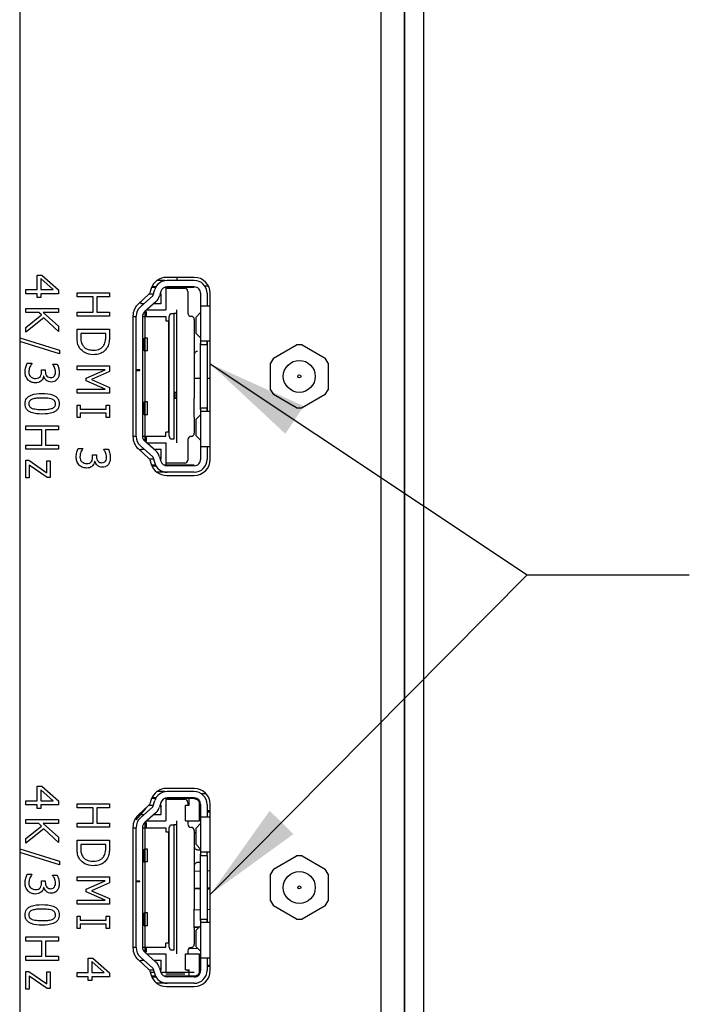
# Model space of a CAD drawing. Header units: millimetres. Extents: x 0 to 844, y -2 to 552.
# Tile 7 of 119: x 72 to 98, y 181 to 219. Entities that reach past the tile are written whole.
import ezdxf

# ---------------------------------------------------------------- set-up
doc = ezdxf.new("R2010")
doc.units = ezdxf.units.MM
doc.styles.get("Standard").update_dxf_attribs({"font": 'GOTHIC.TTF'})
doc.dimstyles.new('SLDDIMSTYLE3', dxfattribs={"dimtxt": 0.18, "dimasz": 3.9624, "dimexe": 0, "dimexo": 0.0625, "dimgap": 0, "dimtad": 0, "dimtih": 1, "dimtoh": 1, "dimdec": 0, "dimrnd": 1e-09, "dimzin": 0, "dimdsep": 46, "dimtxsty": 'STANDARD', "dimsah": 1, "dimcen": 0.09, "dimadec": 0, "dimazin": 0, "dimtfac": 3.9624, "dimtdec": 0, "dimtofl": 0, "dimtmove": 0, "dimatfit": 3, "dimfxl": 1, "dimfrac": 2, "dimtolj": 1, "dimtzin": 0, "dimarcsym": 0})

msp = doc.modelspace()

# ---------------------------------------------------------------- linework, layer by layer
at = {"color": 7, "linetype": 'Continuous', "lineweight": 25}
for p, q in [((71.887, 410.396), (71.887, 121.022)), ((86.947, 162.074), (86.947, 263.324)), ((86.96, 162.074), (86.96, 263.324)), ((87.707, 162.074), (87.707, 263.324)), ((72.565, 209.152), (72.752, 209.152)), ((72.565, 208.589), (72.565, 209.152)), ((73.199, 208.589), (72.71, 209.019)), ((72.71, 209.019), (72.71, 208.589)), ((72.752, 209.152), (73.401, 208.583)), ((77.566, 208.944), (77.256, 208.944)), ((78.72, 209.068), (77.63, 209.068)), ((78.719, 208.944), (77.654, 208.944)), ((78.031, 209.068), (78.031, 208.944)), ((72.131, 208.429), (72.131, 208.589)), ((72.131, 208.589), (72.565, 208.589)), ((72.71, 208.589), (73.199, 208.589)), ((73.401, 208.583), (73.401, 208.429)), ((74.131, 208.304), (74.131, 208.465)), ((74.131, 208.465), (75.401, 208.465)), ((75.401, 208.465), (75.401, 208.304)), ((77.034, 208.631), (76.98, 208.461)), ((77.218, 208.669), (77.047, 208.669)), ((77.221, 208.694), (77.057, 208.694)), ((77.101, 208.347), (77.176, 208.591)), ((77.181, 208.669), (77.181, 208.694)), ((77.415, 208.517), (77.36, 208.341)), ((78.719, 208.669), (77.548, 208.669)), ((77.606, 208.689), (77.606, 207.794)), ((77.606, 208.644), (78.344, 208.644)), ((78.719, 208.694), (77.654, 208.694)), ((78.031, 208.694), (78.031, 208.644)), ((78.469, 208.519), (78.469, 207.669)), ((79.124, 208.737), (79.271, 208.737)), ((72.565, 208.429), (72.131, 208.429)), ((72.565, 208.284), (72.565, 208.429)), ((72.71, 208.284), (72.565, 208.284)), ((73.401, 208.429), (72.71, 208.429)), ((72.71, 208.429), (72.71, 208.284)), ((74.758, 208.304), (74.131, 208.304)), ((74.758, 207.709), (74.758, 208.304)), ((74.903, 208.304), (74.903, 207.709)), ((75.401, 208.304), (74.903, 208.304)), ((76.945, 208.407), (76.523, 208.019)), ((77.101, 208.347), (76.614, 207.919)), ((76.631, 208.044), (76.631, 208.119)), ((77.213, 208.113), (76.779, 207.731)), ((76.957, 208.419), (77.123, 208.419)), ((77.384, 208.419), (77.421, 208.419)), ((77.421, 208.044), (77.421, 208.419)), ((78.969, 208.444), (78.969, 207.944)), ((79.219, 208.444), (79.219, 207.944)), ((79.345, 201.943), (79.345, 208.443)), ((72.131, 207.693), (72.131, 207.854)), ((72.131, 207.854), (73.401, 207.854)), ((72.639, 207.693), (72.131, 207.693)), ((72.743, 207.598), (72.639, 207.693)), ((73.401, 207.693), (72.811, 207.693)), ((72.811, 207.693), (73.401, 207.157)), ((73.401, 207.854), (73.401, 207.693)), ((74.131, 207.548), (74.131, 207.709)), ((74.131, 207.709), (74.758, 207.709)), ((74.903, 207.709), (75.401, 207.709)), ((75.401, 207.709), (75.401, 207.548)), ((76.631, 208.044), (76.756, 208.044)), ((76.781, 207.733), (76.781, 206.694)), ((76.844, 207.531), (76.844, 207.694)), ((76.85, 207.794), (77.606, 207.794)), ((77.134, 208.044), (77.421, 208.044)), ((78.026, 207.794), (78.026, 207.648)), ((78.969, 207.693), (78.797, 207.516)), ((78.969, 207.944), (78.969, 206.444)), ((79.219, 207.944), (78.969, 207.944)), ((79.345, 207.944), (79.219, 207.944)), ((72.131, 207.109), (72.743, 207.598)), ((72.834, 207.488), (72.131, 206.922)), ((73.401, 206.954), (72.834, 207.488)), ((75.401, 207.548), (74.131, 207.548)), ((76.32, 207.558), (76.32, 202.828)), ((76.32, 207.531), (76.444, 207.531)), ((76.444, 205.444), (76.444, 207.543)), ((76.694, 207.543), (76.694, 202.844)), ((76.694, 207.531), (77.606, 207.531)), ((76.844, 207.591), (76.781, 207.591)), ((77.606, 207.531), (77.606, 207.371)), ((77.606, 207.371), (77.706, 207.371)), ((77.706, 207.371), (77.706, 203.016)), ((77.736, 207.523), (77.79, 207.648)), ((77.736, 202.864), (77.736, 207.523)), ((77.79, 207.648), (77.926, 207.648)), ((77.926, 207.648), (77.926, 202.74)), ((78.026, 207.648), (77.926, 207.648)), ((78.026, 207.648), (78.026, 202.74)), ((78.719, 207.419), (78.719, 206.794)), ((78.797, 206.871), (78.797, 207.516)), ((72.131, 206.922), (72.131, 207.109)), ((73.401, 207.157), (73.401, 206.954)), ((74.131, 206.747), (74.131, 207.038)), ((74.131, 207.038), (75.401, 207.038)), ((75.401, 207.038), (75.401, 206.75)), ((71.887, 206.707), (73.449, 206.216)), ((73.449, 206.074), (71.887, 206.564)), ((75.256, 206.877), (74.276, 206.877)), ((74.276, 206.877), (74.276, 206.748)), ((75.256, 206.748), (75.256, 206.877)), ((76.754, 206.194), (76.754, 206.694)), ((76.754, 206.694), (76.795, 206.694)), ((76.795, 206.194), (76.795, 206.694)), ((76.895, 206.694), (76.795, 206.694)), ((76.895, 206.194), (76.895, 206.694)), ((78.719, 206.794), (78.719, 206.044)), ((78.969, 206.695), (78.797, 206.871)), ((79.344, 206.569), (78.985, 206.569)), ((79.219, 206.569), (79.219, 206.444)), ((73.449, 206.216), (73.449, 206.074)), ((76.754, 206.194), (76.795, 206.194)), ((76.781, 206.194), (76.781, 204.194)), ((76.895, 206.194), (76.795, 206.194)), ((77.736, 206.397), (77.706, 206.397)), ((77.706, 206.315), (77.736, 206.315)), ((78.969, 203.944), (78.969, 206.444)), ((78.969, 206.444), (79.219, 206.444)), ((79.219, 206.444), (79.219, 203.944)), ((81.815, 205.906), (82.72, 206.429)), ((82.94, 206.429), (82.72, 206.429)), ((82.94, 206.429), (83.845, 205.906)), ((77.736, 206.071), (77.706, 206.098)), ((77.706, 205.852), (77.736, 205.852)), ((78.719, 206.044), (78.719, 204.344)), ((81.815, 205.906), (81.705, 205.716)), ((83.955, 205.716), (83.845, 205.906)), ((72.177, 205.708), (72.356, 205.708)), ((72.356, 205.708), (72.356, 205.696)), ((72.742, 205.379), (72.742, 205.451)), ((72.742, 205.451), (72.887, 205.451)), ((72.887, 205.451), (72.887, 205.396)), ((73.176, 205.666), (73.176, 205.676)), ((73.176, 205.676), (73.355, 205.676)), ((74.131, 205.451), (74.131, 205.611)), ((74.131, 205.611), (75.401, 205.611)), ((75.226, 205.451), (74.131, 205.451)), ((74.485, 205.125), (75.226, 205.451)), ((75.401, 205.379), (74.697, 205.064)), ((75.401, 205.611), (75.401, 205.379)), ((76.594, 205.444), (76.444, 205.444)), ((76.444, 205.444), (76.444, 205.429)), ((76.444, 202.844), (76.444, 205.429)), ((76.444, 205.429), (76.594, 205.429)), ((76.594, 205.429), (76.594, 205.444)), ((77.74, 205.73), (77.706, 205.739)), ((81.705, 204.671), (81.705, 205.716)), ((83.955, 205.716), (83.955, 204.671)), ((72.833, 205.195), (72.821, 205.195)), ((74.485, 205.023), (74.485, 205.125)), ((75.226, 204.695), (74.485, 205.023)), ((74.697, 205.064), (75.401, 204.76)), ((77.706, 205.203), (77.74, 205.213)), ((77.73, 205.09), (77.73, 205.009)), ((78.969, 205.113), (78.719, 205.113)), ((79.345, 205.113), (79.219, 205.113)), ((74.131, 204.534), (74.131, 204.695)), ((74.131, 204.695), (75.226, 204.695)), ((75.401, 204.76), (75.401, 204.534)), ((77.73, 204.655), (77.706, 204.646)), ((81.705, 204.671), (81.815, 204.48)), ((83.845, 204.48), (83.955, 204.671)), ((75.401, 204.534), (74.131, 204.534)), ((77.706, 204.564), (77.74, 204.573)), ((77.736, 204.285), (77.706, 204.3)), ((78.012, 204.556), (77.956, 204.556)), ((77.956, 204.556), (77.956, 204.331)), ((78.012, 204.331), (77.956, 204.331)), ((78.719, 203.594), (78.719, 204.344)), ((82.72, 203.958), (81.815, 204.48)), ((83.845, 204.48), (82.94, 203.958)), ((74.131, 203.59), (74.131, 204.072)), ((74.131, 204.072), (74.26, 204.072)), ((74.26, 204.072), (74.26, 203.911)), ((74.26, 203.911), (75.273, 203.911)), ((75.273, 203.911), (75.273, 204.072)), ((75.273, 204.072), (75.401, 204.072)), ((75.401, 204.072), (75.401, 203.59)), ((76.754, 203.694), (76.754, 204.194)), ((76.754, 204.194), (76.794, 204.194)), ((76.894, 204.194), (76.794, 204.194)), ((76.794, 203.694), (76.794, 204.194)), ((76.894, 203.694), (76.894, 204.194)), ((77.706, 204.057), (77.736, 204.071)), ((78.969, 203.944), (78.969, 202.444)), ((79.219, 203.944), (78.969, 203.944)), ((79.219, 203.944), (79.219, 203.819)), ((82.72, 203.958), (82.94, 203.958)), ((74.26, 203.59), (74.131, 203.59)), ((75.273, 203.75), (74.26, 203.75)), ((74.26, 203.75), (74.26, 203.59)), ((75.273, 203.59), (75.273, 203.75)), ((75.401, 203.59), (75.273, 203.59)), ((76.754, 203.694), (76.794, 203.694)), ((76.781, 203.694), (76.781, 202.654)), ((76.894, 203.694), (76.794, 203.694)), ((78.719, 203.594), (78.719, 202.969)), ((78.969, 203.693), (78.797, 203.516)), ((78.797, 202.871), (78.797, 203.516)), ((79.344, 203.819), (78.985, 203.819)), ((72.131, 203.095), (72.131, 203.256)), ((72.131, 203.256), (73.401, 203.256)), ((72.758, 203.095), (72.131, 203.095)), ((72.758, 202.501), (72.758, 203.095)), ((72.903, 203.095), (72.903, 202.501)), ((73.401, 203.095), (72.903, 203.095)), ((73.401, 203.256), (73.401, 203.095)), ((76.32, 202.856), (76.444, 202.856)), ((76.694, 202.856), (77.606, 202.856)), ((76.844, 202.694), (76.844, 202.856)), ((77.706, 203.016), (77.606, 203.016)), ((77.606, 202.856), (77.606, 203.016)), ((77.79, 202.74), (77.736, 202.864)), ((77.926, 202.74), (77.79, 202.74)), ((78.026, 202.74), (78.026, 202.722)), ((78.026, 202.722), (78.026, 202.701)), ((78.026, 202.701), (78.026, 202.594)), ((78.469, 202.719), (78.469, 201.919)), ((78.969, 202.695), (78.797, 202.871)), ((72.131, 202.34), (72.131, 202.501)), ((72.131, 202.501), (72.758, 202.501)), ((73.401, 202.34), (72.131, 202.34)), ((72.903, 202.501), (73.401, 202.501)), ((73.401, 202.501), (73.401, 202.34)), ((74.177, 202.376), (74.356, 202.376)), ((74.356, 202.376), (74.356, 202.364)), ((75.176, 202.334), (75.176, 202.344)), ((75.176, 202.344), (75.355, 202.344)), ((76.523, 202.368), (76.945, 201.98)), ((77.101, 202.04), (76.614, 202.469)), ((76.631, 202.344), (76.756, 202.344)), ((76.631, 202.268), (76.631, 202.344)), ((77.213, 202.275), (76.779, 202.657)), ((76.85, 202.594), (77.606, 202.594)), ((77.134, 202.344), (77.421, 202.344)), ((77.421, 201.969), (77.421, 202.344)), ((77.606, 202.594), (77.606, 201.698)), ((78.969, 202.444), (78.969, 201.944)), ((78.969, 202.444), (79.219, 202.444)), ((79.219, 202.444), (79.345, 202.444)), ((79.219, 202.444), (79.219, 201.944)), ((72.131, 201.219), (72.131, 201.91)), ((72.131, 201.91), (72.245, 201.91)), ((72.245, 201.91), (72.951, 201.424)), ((74.742, 202.047), (74.742, 202.119)), ((74.742, 202.119), (74.887, 202.119)), ((74.887, 202.119), (74.887, 202.064)), ((76.956, 201.969), (77.123, 201.969)), ((76.98, 201.926), (77.034, 201.755)), ((77.101, 202.04), (77.176, 201.797)), ((77.36, 202.046), (77.415, 201.87)), ((77.384, 201.969), (77.421, 201.969)), ((72.26, 201.722), (72.26, 201.219)), ((72.968, 201.235), (72.26, 201.722)), ((72.951, 201.894), (73.08, 201.894)), ((72.951, 201.424), (72.951, 201.894)), ((73.08, 201.894), (73.08, 201.235)), ((74.833, 201.864), (74.821, 201.864)), ((77.216, 201.719), (77.054, 201.719)), ((77.057, 201.694), (77.221, 201.694)), ((77.181, 201.694), (77.181, 201.719)), ((78.719, 201.719), (77.548, 201.719)), ((78.344, 201.794), (77.606, 201.794)), ((78.719, 201.694), (77.654, 201.694)), ((72.26, 201.219), (72.131, 201.219)), ((73.08, 201.235), (72.968, 201.235)), ((77.654, 201.444), (77.254, 201.444)), ((77.63, 201.318), (78.72, 201.318)), ((78.719, 201.444), (77.654, 201.444)), ((72.565, 189.152), (72.752, 189.152)), ((72.565, 188.589), (72.565, 189.152)), ((73.199, 188.589), (72.71, 189.019)), ((72.71, 189.019), (72.71, 188.589)), ((72.752, 189.152), (73.401, 188.583)), ((77.566, 188.944), (77.256, 188.944)), ((78.72, 189.068), (77.63, 189.068)), ((78.719, 188.944), (77.654, 188.944)), ((79.188, 188.858), (79.006, 188.853)), ((72.131, 188.429), (72.131, 188.589)), ((72.131, 188.589), (72.565, 188.589)), ((72.565, 188.429), (72.131, 188.429)), ((72.565, 188.284), (72.565, 188.429)), ((72.71, 188.589), (73.199, 188.589)), ((72.71, 188.429), (72.71, 188.284)), ((73.401, 188.429), (72.71, 188.429)), ((73.401, 188.583), (73.401, 188.429)), ((74.131, 188.304), (74.131, 188.465)), ((74.131, 188.465), (75.401, 188.465)), ((75.401, 188.465), (75.401, 188.304)), ((76.957, 188.419), (77.123, 188.419)), ((77.034, 188.631), (76.98, 188.461)), ((77.218, 188.669), (77.047, 188.669)), ((77.221, 188.694), (77.057, 188.694)), ((77.101, 188.347), (77.176, 188.591)), ((77.181, 188.669), (77.181, 188.694)), ((77.415, 188.517), (77.36, 188.341)), ((77.384, 188.419), (77.421, 188.419)), ((77.421, 188.044), (77.421, 188.419)), ((78.719, 188.669), (77.548, 188.669)), ((77.606, 188.689), (77.606, 187.794)), ((77.606, 188.644), (78.344, 188.644)), ((78.719, 188.694), (77.654, 188.694)), ((78.241, 188.694), (78.241, 188.644)), ((78.371, 187.794), (78.371, 188.419)), ((78.371, 188.419), (78.519, 188.419)), ((78.469, 188.519), (78.469, 188.419)), ((78.519, 188.419), (78.519, 188.669)), ((78.919, 187.794), (78.919, 188.469)), ((78.969, 188.444), (78.969, 187.944)), ((79.219, 188.444), (79.219, 187.944)), ((79.345, 181.943), (79.345, 188.443)), ((72.71, 188.284), (72.565, 188.284)), ((74.758, 188.304), (74.131, 188.304)), ((74.758, 187.709), (74.758, 188.304)), ((74.903, 188.304), (74.903, 187.709)), ((75.401, 188.304), (74.903, 188.304)), ((76.824, 188.295), (76.431, 187.844)), ((76.945, 188.407), (76.523, 188.019)), ((77.101, 188.347), (76.614, 187.919)), ((76.631, 188.044), (76.631, 188.074)), ((76.631, 188.044), (76.756, 188.044)), ((77.213, 188.113), (76.779, 187.731)), ((77.134, 188.044), (77.421, 188.044)), ((78.969, 188.181), (78.919, 188.179)), ((78.919, 188.167), (78.969, 188.166)), ((79.345, 188.19), (79.219, 188.187)), ((79.219, 188.159), (79.345, 188.156)), ((72.131, 187.693), (72.131, 187.854)), ((72.131, 187.854), (73.401, 187.854)), ((72.639, 187.693), (72.131, 187.693)), ((72.743, 187.598), (72.639, 187.693)), ((73.401, 187.693), (72.811, 187.693)), ((72.811, 187.693), (73.401, 187.157)), ((73.401, 187.854), (73.401, 187.693)), ((74.131, 187.548), (74.131, 187.709)), ((74.131, 187.709), (74.758, 187.709)), ((74.903, 187.709), (75.401, 187.709)), ((75.401, 187.709), (75.401, 187.548)), ((76.431, 187.844), (76.412, 187.886)), ((76.781, 187.733), (76.781, 186.694)), ((76.844, 187.531), (76.844, 187.694)), ((76.85, 187.794), (77.606, 187.794)), ((77.736, 187.523), (77.79, 187.648)), ((77.79, 187.648), (77.926, 187.648)), ((77.926, 187.648), (77.926, 182.74)), ((78.026, 187.648), (77.926, 187.648)), ((78.026, 187.794), (78.026, 187.648)), ((78.026, 187.648), (78.026, 182.74)), ((78.371, 187.794), (78.919, 187.794)), ((78.469, 187.794), (78.469, 187.669)), ((78.969, 187.693), (78.797, 187.516)), ((78.969, 187.944), (78.969, 186.444)), ((79.219, 187.944), (78.969, 187.944)), ((79.345, 187.944), (79.219, 187.944)), ((72.131, 187.109), (72.743, 187.598)), ((72.834, 187.488), (72.131, 186.922)), ((73.401, 186.954), (72.834, 187.488)), ((75.401, 187.548), (74.131, 187.548)), ((76.32, 187.558), (76.32, 182.828)), ((76.32, 187.531), (76.444, 187.531)), ((76.444, 185.444), (76.444, 187.543)), ((76.694, 187.543), (76.694, 182.844)), ((76.694, 187.531), (77.606, 187.531)), ((77.606, 187.531), (77.606, 187.371)), ((77.606, 187.371), (77.706, 187.371)), ((77.706, 187.371), (77.706, 183.016)), ((77.736, 182.864), (77.736, 187.523)), ((78.719, 187.419), (78.719, 186.794)), ((78.797, 187.336), (78.719, 187.334)), ((78.797, 186.871), (78.797, 187.516)), ((72.131, 186.922), (72.131, 187.109)), ((73.401, 187.157), (73.401, 186.954)), ((74.131, 186.747), (74.131, 187.038)), ((74.131, 187.038), (75.401, 187.038)), ((75.256, 186.877), (74.276, 186.877)), ((74.276, 186.877), (74.276, 186.748)), ((75.256, 186.748), (75.256, 186.877)), ((75.401, 187.038), (75.401, 186.75)), ((78.969, 186.695), (78.797, 186.871)), ((71.887, 186.707), (73.449, 186.216)), ((73.449, 186.074), (71.887, 186.564)), ((76.754, 186.194), (76.754, 186.694)), ((76.754, 186.694), (76.795, 186.694)), ((76.795, 186.194), (76.795, 186.694)), ((76.895, 186.694), (76.795, 186.694)), ((76.895, 186.194), (76.895, 186.694)), ((78.719, 186.794), (78.719, 186.044)), ((78.844, 186.669), (78.969, 186.669)), ((79.344, 186.569), (78.985, 186.569)), ((73.449, 186.216), (73.449, 186.074)), ((76.694, 186.194), (76.795, 186.194)), ((76.781, 186.194), (76.781, 184.194)), ((76.895, 186.194), (76.795, 186.194)), ((77.736, 186.397), (77.706, 186.397)), ((77.706, 186.315), (77.736, 186.315)), ((78.968, 186.169), (78.844, 186.169)), ((78.969, 183.944), (78.969, 186.444)), ((78.969, 186.444), (79.219, 186.444)), ((79.219, 186.444), (79.219, 183.944)), ((81.815, 185.906), (82.72, 186.429)), ((82.94, 186.429), (82.72, 186.429)), ((82.94, 186.429), (83.845, 185.906)), ((77.736, 186.071), (77.706, 186.098)), ((77.706, 185.852), (77.736, 185.852)), ((77.74, 185.73), (77.706, 185.739)), ((78.719, 186.044), (78.719, 184.344)), ((78.969, 185.829), (78.719, 185.823)), ((79.345, 185.838), (79.219, 185.835)), ((81.815, 185.906), (81.705, 185.716)), ((81.705, 184.671), (81.705, 185.716)), ((83.955, 185.716), (83.845, 185.906)), ((83.955, 185.716), (83.955, 184.671)), ((72.177, 185.708), (72.356, 185.708)), ((72.356, 185.708), (72.356, 185.696)), ((72.742, 185.378), (72.742, 185.451)), ((72.742, 185.451), (72.887, 185.451)), ((72.887, 185.451), (72.887, 185.396)), ((73.176, 185.666), (73.176, 185.676)), ((73.176, 185.676), (73.355, 185.676)), ((74.131, 185.451), (74.131, 185.611)), ((74.131, 185.611), (75.401, 185.611)), ((75.226, 185.451), (74.131, 185.451)), ((74.485, 185.125), (75.226, 185.451)), ((75.401, 185.379), (74.697, 185.064)), ((75.401, 185.611), (75.401, 185.379)), ((76.594, 185.444), (76.444, 185.444)), ((76.444, 185.444), (76.444, 185.429)), ((76.444, 182.844), (76.444, 185.429)), ((76.444, 185.429), (76.594, 185.429)), ((76.594, 185.429), (76.594, 185.444)), ((72.833, 185.195), (72.821, 185.195)), ((74.485, 185.023), (74.485, 185.125)), ((75.226, 184.695), (74.485, 185.023)), ((74.697, 185.064), (75.401, 184.76)), ((77.706, 185.203), (77.74, 185.213)), ((77.73, 185.09), (77.73, 185.009)), ((78.969, 185.157), (78.719, 185.151)), ((78.719, 185.148), (78.969, 185.142)), ((79.345, 185.166), (79.219, 185.163)), ((79.219, 185.136), (79.345, 185.133)), ((74.131, 184.534), (74.131, 184.695)), ((74.131, 184.695), (75.226, 184.695)), ((75.401, 184.76), (75.401, 184.534)), ((77.73, 184.655), (77.706, 184.646)), ((77.706, 184.564), (77.74, 184.573)), ((81.705, 184.671), (81.815, 184.48)), ((83.845, 184.48), (83.955, 184.671)), ((75.401, 184.534), (74.131, 184.534)), ((76.754, 184.194), (76.794, 184.194)), ((76.754, 183.694), (76.754, 184.194)), ((76.794, 183.694), (76.794, 184.194)), ((76.894, 184.194), (76.794, 184.194)), ((76.894, 183.694), (76.894, 184.194)), ((77.736, 184.285), (77.706, 184.3)), ((78.719, 183.594), (78.719, 184.344)), ((78.969, 184.317), (78.719, 184.311)), ((79.345, 184.326), (79.219, 184.323)), ((82.72, 183.958), (81.815, 184.48)), ((83.845, 184.48), (82.94, 183.958)), ((74.131, 183.59), (74.131, 184.072)), ((74.131, 184.072), (74.26, 184.072)), ((74.26, 184.072), (74.26, 183.911)), ((74.26, 183.911), (75.273, 183.911)), ((75.273, 183.911), (75.273, 184.072)), ((75.273, 184.072), (75.401, 184.072)), ((75.401, 184.072), (75.401, 183.59)), ((77.706, 184.057), (77.736, 184.071)), ((78.969, 183.944), (78.969, 182.444)), ((79.219, 183.944), (78.969, 183.944)), ((79.344, 183.819), (78.985, 183.819)), ((79.219, 183.944), (79.219, 183.819)), ((82.72, 183.958), (82.94, 183.958)), ((74.26, 183.59), (74.131, 183.59)), ((75.273, 183.751), (74.26, 183.751)), ((74.26, 183.751), (74.26, 183.59)), ((75.273, 183.59), (75.273, 183.751)), ((75.401, 183.59), (75.273, 183.59)), ((76.754, 183.694), (76.794, 183.694)), ((76.781, 183.694), (76.781, 182.654)), ((76.894, 183.694), (76.794, 183.694)), ((78.921, 183.644), (78.719, 183.639)), ((78.719, 183.637), (78.909, 183.632)), ((78.719, 183.594), (78.719, 182.969)), ((78.719, 183.594), (78.719, 183.594)), ((78.969, 183.693), (78.797, 183.516)), ((78.797, 182.871), (78.797, 183.516)), ((72.131, 183.256), (73.401, 183.256)), ((72.131, 183.095), (72.131, 183.256)), ((72.758, 183.095), (72.131, 183.095)), ((72.758, 182.501), (72.758, 183.095)), ((72.903, 183.095), (72.903, 182.501)), ((73.401, 183.095), (72.903, 183.095)), ((73.401, 183.256), (73.401, 183.095)), ((77.706, 183.016), (77.606, 183.016)), ((77.606, 182.856), (77.606, 183.016)), ((76.32, 182.856), (76.444, 182.856)), ((76.694, 182.856), (77.606, 182.856)), ((77.213, 182.275), (76.779, 182.657)), ((76.844, 182.694), (76.844, 182.856)), ((77.79, 182.74), (77.736, 182.864)), ((77.926, 182.74), (77.79, 182.74)), ((78.026, 182.74), (78.026, 182.722)), ((78.026, 182.722), (78.026, 182.701)), ((78.026, 182.701), (78.026, 182.594)), ((78.469, 182.719), (78.469, 182.594)), ((78.863, 182.803), (78.494, 182.794)), ((78.969, 182.695), (78.797, 182.871)), ((72.131, 182.34), (72.131, 182.501)), ((72.131, 182.501), (72.758, 182.501)), ((73.401, 182.34), (72.131, 182.34)), ((72.903, 182.501), (73.401, 182.501)), ((73.401, 182.501), (73.401, 182.34)), ((74.565, 181.862), (74.565, 182.424)), ((74.565, 182.424), (74.752, 182.424)), ((75.199, 181.862), (74.71, 182.291)), ((74.71, 182.291), (74.71, 181.862)), ((74.752, 182.424), (75.401, 181.855)), ((76.523, 182.368), (76.945, 181.98)), ((77.101, 182.04), (76.614, 182.469)), ((76.631, 182.344), (76.756, 182.344)), ((76.631, 182.268), (76.631, 182.344)), ((76.85, 182.594), (77.606, 182.594)), ((77.134, 182.344), (77.421, 182.344)), ((77.421, 181.969), (77.421, 182.344)), ((77.606, 182.594), (77.606, 181.869)), ((78.371, 181.969), (78.371, 182.594)), ((78.371, 182.594), (78.919, 182.594)), ((78.919, 181.919), (78.919, 182.594)), ((78.969, 182.444), (78.969, 181.944)), ((78.969, 182.444), (79.219, 182.444)), ((79.219, 182.444), (79.345, 182.444)), ((79.219, 182.444), (79.219, 181.944)), ((72.131, 181.219), (72.131, 181.91)), ((72.131, 181.91), (72.245, 181.91)), ((72.245, 181.91), (72.951, 181.424)), ((72.951, 181.424), (72.951, 181.894)), ((72.951, 181.894), (73.08, 181.894)), ((73.08, 181.894), (73.08, 181.235)), ((74.131, 181.701), (74.131, 181.862)), ((74.131, 181.862), (74.565, 181.862)), ((74.71, 181.862), (75.199, 181.862)), ((76.956, 181.969), (77.123, 181.969)), ((76.98, 181.926), (77.034, 181.755)), ((77.153, 181.869), (76.998, 181.869)), ((77.101, 182.04), (77.176, 181.797)), ((77.36, 182.046), (77.415, 181.87)), ((77.384, 181.969), (77.421, 181.969)), ((78.719, 181.869), (77.415, 181.869)), ((78.371, 181.969), (78.519, 181.969)), ((78.469, 181.969), (78.469, 181.919)), ((78.519, 181.719), (78.519, 181.969)), ((78.969, 182.134), (78.919, 182.133)), ((78.919, 182.12), (78.969, 182.119)), ((79.345, 182.143), (79.219, 182.14)), ((79.219, 182.113), (79.345, 182.11)), ((72.968, 181.235), (72.26, 181.722)), ((72.26, 181.722), (72.26, 181.219)), ((74.565, 181.701), (74.131, 181.701)), ((74.565, 181.556), (74.565, 181.701)), ((74.71, 181.556), (74.565, 181.556)), ((75.401, 181.701), (74.71, 181.701)), ((74.71, 181.701), (74.71, 181.556)), ((75.401, 181.855), (75.401, 181.701)), ((77.216, 181.719), (77.054, 181.719)), ((77.057, 181.694), (77.221, 181.694)), ((77.181, 181.694), (77.181, 181.719)), ((78.719, 181.719), (77.548, 181.719)), ((78.344, 181.794), (77.606, 181.794)), ((77.606, 181.719), (77.606, 181.698)), ((78.719, 181.694), (77.654, 181.694)), ((72.26, 181.219), (72.131, 181.219)), ((73.08, 181.235), (72.968, 181.235)), ((77.654, 181.444), (77.254, 181.444)), ((77.63, 181.318), (78.72, 181.318)), ((78.719, 181.444), (77.654, 181.444))]:
    msp.add_line(p, q, dxfattribs=at)
at = {"color": 8, "linetype": 'Continuous', "lineweight": 25}
msp.add_line((86.035, 135.434), (86.035, 263.324), dxfattribs=at)
at = {"color": 7, "linetype": 'Continuous', "lineweight": 25, "flags": 128}
msp.add_lwpolyline([(77.953, 188.644), (77.957, 188.663), (77.969, 188.694)], dxfattribs=at)
at = {"color": 7, "linetype": 'Continuous', "lineweight": 25}
for centre, radius in [((82.83, 205.193), 0.625), ((82.83, 205.193), 0.0575), ((82.83, 185.193), 0.625), ((82.83, 185.193), 0.0575)]:
    msp.add_circle(centre, radius, dxfattribs=at)
for centre, radius, start, end in [((77.63, 208.443), 0.625, 89.9988, 162.5021), ((77.654, 208.444), 0.5, 90.0015, 162.8968), ((78.719, 208.444), 0.5, 359.9994, 89.9996), ((78.72, 208.443), 0.625, 0.0005, 89.9995), ((76.861, 208.499), 0.125, 312.5132, 342.4843), ((77.654, 208.444), 0.25, 90.0011, 162.8995), ((78.344, 208.519), 0.125, 0.0049, 89.9993), ((78.719, 208.444), 0.25, 359.9977, 89.9997), ((76.883, 208.488), 0.5, 311.3482, 342.8972), ((76.945, 207.558), 0.625, 132.4994, 180.0012), ((76.944, 207.543), 0.5, 131.3484, 179.9998), ((76.944, 207.543), 0.25, 131.3486, 179.9994), ((76.744, 207.694), 0.1, 0.002, 44.1419), ((78.594, 207.669), 0.125, 179.9974, 269.9996), ((78.594, 207.419), 0.125, 0.0042, 90.0001), ((76.945, 202.828), 0.625, 179.9988, 227.5006), ((76.944, 202.844), 0.5, 179.9987, 228.6548), ((76.944, 202.844), 0.25, 179.9975, 228.658), ((76.744, 202.694), 0.1, 315.8581, 359.998), ((78.594, 202.719), 0.125, 90.0004, 180.0026), ((78.594, 202.969), 0.125, 269.9999, 359.9958), ((76.861, 201.888), 0.125, 17.5157, 47.4868), ((76.883, 201.899), 0.5, 17.1028, 48.6518), ((78.344, 201.919), 0.125, 270.0007, 0.0019), ((78.719, 201.944), 0.5, 270.0004, 0.0006), ((78.719, 201.944), 0.25, 269.9945, 0.0047), ((78.72, 201.943), 0.625, 270.0005, 359.9995), ((77.63, 201.943), 0.625, 197.4979, 270.0012), ((77.654, 201.944), 0.5, 197.1032, 269.9985), ((77.653, 201.944), 0.25, 197.0976, 270.0064), ((77.63, 188.443), 0.625, 90.0022, 162.4988), ((77.654, 188.444), 0.5, 90.0015, 162.8968), ((78.719, 188.444), 0.5, 359.9994, 89.9996), ((78.72, 188.443), 0.625, 0.0005, 89.9995), ((76.861, 188.499), 0.125, 312.4853, 342.5122), ((77.653, 188.444), 0.25, 89.9936, 162.9024), ((78.344, 188.519), 0.125, 359.9981, 89.9993), ((78.719, 188.444), 0.25, 0.0012, 89.9997), ((76.883, 188.488), 0.5, 311.3482, 342.8972), ((76.945, 187.558), 0.625, 132.4994, 180.0012), ((76.944, 187.543), 0.5, 131.3452, 180.003), ((76.944, 187.543), 0.25, 131.342, 180.0059), ((76.744, 187.694), 0.0999, 359.9853, 44.1586), ((78.594, 187.669), 0.125, 179.9974, 269.9996), ((78.594, 187.419), 0.125, 0.0042, 90.0001), ((76.945, 182.828), 0.625, 180.0001, 227.5006), ((76.944, 182.844), 0.5, 180.0002, 228.6516), ((76.944, 182.844), 0.25, 180.0006, 228.6514), ((76.744, 182.694), 0.1, 315.8581, 359.998), ((78.594, 182.719), 0.125, 89.9887, 180.0075), ((78.594, 182.969), 0.125, 269.9999, 0.0026), ((76.883, 181.899), 0.5, 17.1028, 48.6518), ((76.861, 181.888), 0.125, 17.4975, 47.4908), ((77.654, 181.944), 0.25, 197.1005, 269.9989), ((78.719, 181.944), 0.5, 270.0004, 0.0006), ((78.719, 181.944), 0.25, 270.0003, 0.0023), ((78.72, 181.943), 0.625, 270.0005, 359.9995), ((77.63, 181.943), 0.625, 197.5001, 270.0008), ((77.654, 181.944), 0.5, 197.1032, 269.9985)]:
    msp.add_arc(centre, radius, start, end, dxfattribs=at)
for points, knots in [([(74.233, 206.299), (74.207, 206.346), (74.165, 206.422), (74.142, 206.542), (74.132, 206.644), (74.132, 206.713), (74.131, 206.747)], [0, 0, 0, 0, 0.339551, 0.559584, 0.779791, 1, 1, 1, 1]), ([(74.276, 206.748), (74.276, 206.678), (74.277, 206.553), (74.335, 206.444), (74.36, 206.395)], [0, 0, 0, 0, 0.560912, 1, 1, 1, 1]), ([(75.18, 206.412), (75.207, 206.472), (75.255, 206.579), (75.256, 206.696), (75.256, 206.748)], [0, 0, 0, 0, 0.558737, 1, 1, 1, 1]), ([(75.401, 206.75), (75.4, 206.697), (75.399, 206.609), (75.381, 206.488), (75.351, 206.388), (75.317, 206.328), (75.3, 206.298)], [0, 0, 0, 0, 0.340171, 0.560176, 0.780141, 1, 1, 1, 1]), ([(78.969, 206.444), (78.969, 206.46), (78.968, 206.49), (78.971, 206.527), (78.97, 206.558), (78.981, 206.566), (78.985, 206.569)], [0, 0, 0, 0, 0.3736308, 0.6852822, 0.8970391, 1, 1, 1, 1]), ([(79.219, 206.444), (79.219, 206.458), (79.219, 206.484), (79.22, 206.519), (79.223, 206.546), (79.235, 206.567), (79.247, 206.568), (79.252, 206.569)], [0, 0, 0, 0, 0.292679, 0.55259, 0.750929, 0.885152, 1, 1, 1, 1]), ([(74.765, 206.041), (74.647, 206.054), (74.437, 206.077), (74.295, 206.231), (74.233, 206.299)], [0, 0, 0, 0, 0.559908, 1, 1, 1, 1]), ([(74.36, 206.395), (74.388, 206.362), (74.444, 206.295), (74.588, 206.228), (74.699, 206.222), (74.767, 206.218)], [0, 0, 0, 0, 0.279922, 0.5599, 1, 1, 1, 1]), ([(75.3, 206.298), (75.264, 206.253), (75.191, 206.162), (75.005, 206.06), (74.856, 206.048), (74.765, 206.041)], [0, 0, 0, 0, 0.280089, 0.560331, 1, 1, 1, 1]), ([(74.767, 206.218), (74.857, 206.226), (74.983, 206.236), (75.118, 206.326), (75.159, 206.383), (75.18, 206.412)], [0, 0, 0, 0, 0.558555, 0.779274, 1, 1, 1, 1]), ([(78.844, 206.169), (78.829, 206.167), (78.806, 206.165), (78.777, 206.151), (78.754, 206.133), (78.735, 206.108), (78.721, 206.076), (78.72, 206.055), (78.719, 206.044)], [0, 0, 0, 0, 0.2278487, 0.3519541, 0.4824979, 0.6797368, 0.8245814, 1, 1, 1, 1]), ([(72.099, 205.361), (72.103, 205.428), (72.111, 205.548), (72.157, 205.659), (72.177, 205.708)], [0, 0, 0, 0, 0.559828, 1, 1, 1, 1]), ([(72.356, 205.696), (72.322, 205.64), (72.261, 205.54), (72.249, 205.424), (72.244, 205.373)], [0, 0, 0, 0, 0.560243, 1, 1, 1, 1]), ([(72.244, 205.373), (72.246, 205.333), (72.251, 205.262), (72.295, 205.207), (72.315, 205.183)], [0, 0, 0, 0, 0.560938, 1, 1, 1, 1]), ([(72.697, 205.189), (72.712, 205.222), (72.741, 205.283), (72.742, 205.349), (72.742, 205.379)], [0, 0, 0, 0, 0.557714, 1, 1, 1, 1]), ([(72.887, 205.396), (72.889, 205.361), (72.894, 205.29), (72.944, 205.201), (73.023, 205.151), (73.079, 205.147), (73.106, 205.145)], [0, 0, 0, 0, 0.280662, 0.56011, 0.779621, 1, 1, 1, 1]), ([(73.248, 205.542), (73.236, 205.566), (73.215, 205.609), (73.188, 205.648), (73.176, 205.666)], [0, 0, 0, 0, 0.559866, 1, 1, 1, 1]), ([(73.289, 205.363), (73.286, 205.397), (73.28, 205.459), (73.258, 205.517), (73.248, 205.542)], [0, 0, 0, 0, 0.5595379, 1, 1, 1, 1]), ([(73.355, 205.676), (73.379, 205.616), (73.422, 205.51), (73.43, 205.396), (73.433, 205.346)], [0, 0, 0, 0, 0.559732, 1, 1, 1, 1]), ([(72.217, 205.049), (72.178, 205.101), (72.107, 205.194), (72.101, 205.309), (72.099, 205.361)], [0, 0, 0, 0, 0.5580907, 1, 1, 1, 1]), ([(72.504, 204.936), (72.444, 204.942), (72.337, 204.952), (72.254, 205.019), (72.217, 205.049)], [0, 0, 0, 0, 0.559378, 1, 1, 1, 1]), ([(72.315, 205.183), (72.348, 205.159), (72.408, 205.116), (72.48, 205.114), (72.512, 205.113)], [0, 0, 0, 0, 0.558647, 1, 1, 1, 1]), ([(72.739, 205.025), (72.7, 204.995), (72.63, 204.941), (72.542, 204.938), (72.504, 204.936)], [0, 0, 0, 0, 0.55815, 1, 1, 1, 1]), ([(72.512, 205.113), (72.552, 205.115), (72.624, 205.118), (72.674, 205.167), (72.697, 205.189)], [0, 0, 0, 0, 0.56104, 1, 1, 1, 1]), ([(72.821, 205.195), (72.812, 205.16), (72.797, 205.097), (72.756, 205.047), (72.739, 205.025)], [0, 0, 0, 0, 0.560375, 1, 1, 1, 1]), ([(73.122, 204.968), (73.085, 204.972), (73.011, 204.979), (72.923, 205.039), (72.861, 205.112), (72.842, 205.168), (72.833, 205.195)], [0, 0, 0, 0, 0.279686, 0.559463, 0.77983, 1, 1, 1, 1]), ([(73.106, 205.145), (73.137, 205.148), (73.193, 205.154), (73.231, 205.193), (73.248, 205.21)], [0, 0, 0, 0, 0.559418, 1, 1, 1, 1]), ([(73.36, 205.081), (73.344, 205.062), (73.31, 205.023), (73.229, 204.977), (73.163, 204.972), (73.122, 204.968)], [0, 0, 0, 0, 0.28041, 0.560578, 1, 1, 1, 1]), ([(73.248, 205.21), (73.262, 205.237), (73.287, 205.285), (73.288, 205.339), (73.289, 205.363)], [0, 0, 0, 0, 0.558313, 1, 1, 1, 1]), ([(73.433, 205.346), (73.431, 205.293), (73.428, 205.199), (73.381, 205.117), (73.36, 205.081)], [0, 0, 0, 0, 0.5603808, 1, 1, 1, 1]), ([(72.099, 204.12), (72.101, 204.157), (72.106, 204.231), (72.152, 204.333), (72.232, 204.412), (72.43, 204.511), (72.616, 204.517), (72.765, 204.522)], [0, 0, 0, 0, 0.1252525, 0.2502682, 0.3752924, 0.5005913, 1, 1, 1, 1]), ([(72.381, 204.303), (72.36, 204.294), (72.317, 204.276), (72.27, 204.23), (72.247, 204.175), (72.245, 204.138), (72.244, 204.12)], [0, 0, 0, 0, 0.280224, 0.559812, 0.779654, 1, 1, 1, 1]), ([(72.765, 204.345), (72.692, 204.346), (72.562, 204.348), (72.436, 204.317), (72.381, 204.303)], [0, 0, 0, 0, 0.560681, 1, 1, 1, 1]), ([(72.765, 204.522), (72.915, 204.518), (73.102, 204.513), (73.3, 204.412), (73.38, 204.334), (73.427, 204.231), (73.431, 204.157), (73.433, 204.12)], [0, 0, 0, 0, 0.499478, 0.624771, 0.749767, 0.874747, 1, 1, 1, 1]), ([(73.154, 204.302), (73.083, 204.318), (72.954, 204.346), (72.823, 204.346), (72.765, 204.345)], [0, 0, 0, 0, 0.559152, 1, 1, 1, 1]), ([(73.289, 204.12), (73.287, 204.143), (73.284, 204.189), (73.24, 204.261), (73.187, 204.287), (73.154, 204.302)], [0, 0, 0, 0, 0.280757, 0.560668, 1, 1, 1, 1]), ([(72.767, 203.718), (72.617, 203.723), (72.431, 203.728), (72.232, 203.828), (72.153, 203.907), (72.106, 204.01), (72.101, 204.083), (72.099, 204.12)], [0, 0, 0, 0, 0.499467, 0.624717, 0.749736, 0.874729, 1, 1, 1, 1]), ([(72.244, 204.12), (72.245, 204.098), (72.248, 204.052), (72.292, 203.979), (72.345, 203.954), (72.378, 203.939)], [0, 0, 0, 0, 0.2808723, 0.5606442, 1, 1, 1, 1]), ([(72.378, 203.939), (72.45, 203.923), (72.578, 203.895), (72.709, 203.895), (72.767, 203.895)], [0, 0, 0, 0, 0.559222, 1, 1, 1, 1]), ([(73.433, 204.12), (73.431, 204.084), (73.427, 204.01), (73.38, 203.908), (73.3, 203.83), (73.102, 203.73), (72.916, 203.723), (72.767, 203.718)], [0, 0, 0, 0, 0.125262, 0.250246, 0.375285, 0.500594, 1, 1, 1, 1]), ([(72.767, 203.895), (72.841, 203.895), (72.972, 203.894), (73.1, 203.926), (73.156, 203.94)], [0, 0, 0, 0, 0.560569, 1, 1, 1, 1]), ([(73.156, 203.94), (73.176, 203.949), (73.218, 203.967), (73.263, 204.013), (73.286, 204.067), (73.288, 204.103), (73.289, 204.12)], [0, 0, 0, 0, 0.280247, 0.559752, 0.779734, 1, 1, 1, 1]), ([(78.985, 203.819), (78.981, 203.822), (78.97, 203.83), (78.971, 203.86), (78.968, 203.898), (78.969, 203.928), (78.969, 203.944)], [0, 0, 0, 0, 0.102836, 0.314258, 0.626025, 1, 1, 1, 1]), ([(79.252, 203.819), (79.246, 203.82), (79.232, 203.822), (79.222, 203.845), (79.219, 203.873), (79.219, 203.907), (79.219, 203.931), (79.219, 203.944)], [0, 0, 0, 0, 0.131113, 0.279619, 0.477372, 0.729918, 1, 1, 1, 1]), ([(74.099, 202.029), (74.103, 202.096), (74.111, 202.216), (74.157, 202.327), (74.177, 202.376)], [0, 0, 0, 0, 0.559829, 1, 1, 1, 1]), ([(74.356, 202.364), (74.322, 202.308), (74.261, 202.208), (74.249, 202.092), (74.244, 202.041)], [0, 0, 0, 0, 0.560201, 1, 1, 1, 1]), ([(75.248, 202.21), (75.236, 202.235), (75.215, 202.278), (75.188, 202.317), (75.176, 202.334)], [0, 0, 0, 0, 0.559829, 1, 1, 1, 1]), ([(75.355, 202.344), (75.379, 202.284), (75.422, 202.178), (75.43, 202.064), (75.433, 202.014)], [0, 0, 0, 0, 0.55975, 1, 1, 1, 1]), ([(74.217, 201.717), (74.178, 201.769), (74.107, 201.862), (74.101, 201.978), (74.099, 202.029)], [0, 0, 0, 0, 0.558074, 1, 1, 1, 1]), ([(74.244, 202.041), (74.246, 202.002), (74.251, 201.93), (74.295, 201.875), (74.315, 201.851)], [0, 0, 0, 0, 0.560971, 1, 1, 1, 1]), ([(74.697, 201.857), (74.712, 201.89), (74.741, 201.951), (74.742, 202.017), (74.742, 202.047)], [0, 0, 0, 0, 0.557714, 1, 1, 1, 1]), ([(74.887, 202.064), (74.889, 202.029), (74.894, 201.959), (74.944, 201.869), (75.023, 201.819), (75.079, 201.815), (75.106, 201.813)], [0, 0, 0, 0, 0.280663, 0.56011, 0.779624, 1, 1, 1, 1]), ([(75.289, 202.031), (75.286, 202.066), (75.28, 202.127), (75.258, 202.185), (75.248, 202.21)], [0, 0, 0, 0, 0.55946, 1, 1, 1, 1]), ([(75.248, 201.879), (75.262, 201.905), (75.287, 201.954), (75.288, 202.007), (75.289, 202.031)], [0, 0, 0, 0, 0.5582213, 1, 1, 1, 1]), ([(75.433, 202.014), (75.431, 201.961), (75.428, 201.867), (75.381, 201.785), (75.36, 201.749)], [0, 0, 0, 0, 0.560382, 1, 1, 1, 1]), ([(74.504, 201.604), (74.444, 201.61), (74.337, 201.62), (74.254, 201.687), (74.217, 201.717)], [0, 0, 0, 0, 0.559362, 1, 1, 1, 1]), ([(74.315, 201.851), (74.348, 201.827), (74.408, 201.784), (74.48, 201.782), (74.512, 201.781)], [0, 0, 0, 0, 0.55864, 1, 1, 1, 1]), ([(74.739, 201.693), (74.7, 201.663), (74.63, 201.609), (74.542, 201.606), (74.504, 201.604)], [0, 0, 0, 0, 0.558162, 1, 1, 1, 1]), ([(74.512, 201.781), (74.552, 201.783), (74.624, 201.786), (74.674, 201.835), (74.697, 201.857)], [0, 0, 0, 0, 0.56104, 1, 1, 1, 1]), ([(74.821, 201.864), (74.812, 201.828), (74.797, 201.766), (74.756, 201.715), (74.739, 201.693)], [0, 0, 0, 0, 0.560408, 1, 1, 1, 1]), ([(75.122, 201.637), (75.085, 201.64), (75.011, 201.648), (74.924, 201.707), (74.861, 201.78), (74.842, 201.836), (74.833, 201.864)], [0, 0, 0, 0, 0.279684, 0.559484, 0.779826, 1, 1, 1, 1]), ([(75.106, 201.813), (75.137, 201.816), (75.193, 201.822), (75.231, 201.861), (75.248, 201.879)], [0, 0, 0, 0, 0.559424, 1, 1, 1, 1]), ([(75.36, 201.749), (75.344, 201.73), (75.31, 201.691), (75.229, 201.645), (75.163, 201.64), (75.122, 201.637)], [0, 0, 0, 0, 0.280377, 0.560577, 1, 1, 1, 1]), ([(78.719, 188.669), (78.744, 188.666), (78.783, 188.662), (78.829, 188.637), (78.861, 188.612), (78.887, 188.58), (78.912, 188.533), (78.916, 188.494), (78.919, 188.469)], [0, 0, 0, 0, 0.239451, 0.368215, 0.500019, 0.628767, 0.760578, 1, 1, 1, 1]), ([(74.233, 186.299), (74.207, 186.346), (74.165, 186.422), (74.142, 186.542), (74.132, 186.644), (74.132, 186.713), (74.131, 186.747)], [0, 0, 0, 0, 0.3395701, 0.559565, 0.7797652, 1, 1, 1, 1]), ([(74.276, 186.748), (74.276, 186.678), (74.277, 186.553), (74.335, 186.444), (74.36, 186.395)], [0, 0, 0, 0, 0.560912, 1, 1, 1, 1]), ([(75.18, 186.412), (75.207, 186.472), (75.255, 186.579), (75.256, 186.696), (75.256, 186.748)], [0, 0, 0, 0, 0.558713, 1, 1, 1, 1]), ([(75.401, 186.75), (75.4, 186.697), (75.399, 186.609), (75.381, 186.488), (75.351, 186.388), (75.317, 186.328), (75.3, 186.298)], [0, 0, 0, 0, 0.34015, 0.560162, 0.780134, 1, 1, 1, 1]), ([(78.719, 186.794), (78.721, 186.777), (78.725, 186.744), (78.754, 186.703), (78.795, 186.674), (78.828, 186.671), (78.844, 186.669)], [0, 0, 0, 0, 0.252186, 0.503156, 0.75204, 1, 1, 1, 1]), ([(78.969, 186.444), (78.969, 186.46), (78.968, 186.49), (78.971, 186.527), (78.97, 186.558), (78.981, 186.566), (78.985, 186.569)], [0, 0, 0, 0, 0.373517, 0.685168, 0.897039, 1, 1, 1, 1]), ([(79.219, 186.444), (79.219, 186.458), (79.219, 186.484), (79.22, 186.519), (79.223, 186.547), (79.235, 186.567), (79.247, 186.568), (79.252, 186.569)], [0, 0, 0, 0, 0.292696, 0.552622, 0.750973, 0.885118, 1, 1, 1, 1]), ([(74.765, 186.041), (74.647, 186.054), (74.437, 186.077), (74.295, 186.231), (74.233, 186.299)], [0, 0, 0, 0, 0.559919, 1, 1, 1, 1]), ([(74.36, 186.395), (74.388, 186.362), (74.444, 186.295), (74.588, 186.228), (74.699, 186.222), (74.767, 186.218)], [0, 0, 0, 0, 0.2799416, 0.5599012, 1, 1, 1, 1]), ([(75.3, 186.298), (75.264, 186.253), (75.191, 186.162), (75.005, 186.06), (74.856, 186.048), (74.765, 186.041)], [0, 0, 0, 0, 0.280088, 0.560329, 1, 1, 1, 1]), ([(74.767, 186.218), (74.857, 186.226), (74.983, 186.236), (75.118, 186.326), (75.159, 186.383), (75.18, 186.412)], [0, 0, 0, 0, 0.5585584, 0.7792974, 1, 1, 1, 1]), ([(78.844, 186.169), (78.828, 186.167), (78.795, 186.164), (78.754, 186.135), (78.725, 186.093), (78.721, 186.06), (78.719, 186.044)], [0, 0, 0, 0, 0.247664, 0.496336, 0.747494, 1, 1, 1, 1]), ([(72.099, 185.361), (72.103, 185.428), (72.111, 185.548), (72.157, 185.659), (72.177, 185.708)], [0, 0, 0, 0, 0.559847, 1, 1, 1, 1]), ([(72.217, 185.049), (72.178, 185.101), (72.107, 185.194), (72.101, 185.309), (72.099, 185.361)], [0, 0, 0, 0, 0.558115, 1, 1, 1, 1]), ([(72.356, 185.696), (72.322, 185.64), (72.261, 185.54), (72.249, 185.424), (72.244, 185.373)], [0, 0, 0, 0, 0.560202, 1, 1, 1, 1]), ([(72.244, 185.373), (72.246, 185.333), (72.251, 185.262), (72.295, 185.207), (72.315, 185.183)], [0, 0, 0, 0, 0.560972, 1, 1, 1, 1]), ([(72.697, 185.189), (72.712, 185.222), (72.741, 185.283), (72.742, 185.349), (72.742, 185.378)], [0, 0, 0, 0, 0.557787, 1, 1, 1, 1]), ([(72.887, 185.396), (72.889, 185.361), (72.894, 185.29), (72.944, 185.201), (73.023, 185.151), (73.079, 185.147), (73.106, 185.145)], [0, 0, 0, 0, 0.280628, 0.560081, 0.779617, 1, 1, 1, 1]), ([(73.248, 185.542), (73.236, 185.566), (73.215, 185.609), (73.188, 185.648), (73.176, 185.666)], [0, 0, 0, 0, 0.559777, 1, 1, 1, 1]), ([(73.289, 185.363), (73.286, 185.397), (73.28, 185.459), (73.258, 185.517), (73.248, 185.542)], [0, 0, 0, 0, 0.5595379, 1, 1, 1, 1]), ([(73.248, 185.21), (73.262, 185.237), (73.287, 185.285), (73.288, 185.339), (73.289, 185.363)], [0, 0, 0, 0, 0.558223, 1, 1, 1, 1]), ([(73.355, 185.676), (73.379, 185.616), (73.422, 185.51), (73.43, 185.396), (73.433, 185.346)], [0, 0, 0, 0, 0.559775, 1, 1, 1, 1]), ([(73.433, 185.346), (73.431, 185.293), (73.428, 185.199), (73.381, 185.117), (73.36, 185.081)], [0, 0, 0, 0, 0.5603808, 1, 1, 1, 1]), ([(72.504, 184.936), (72.444, 184.942), (72.337, 184.952), (72.254, 185.019), (72.217, 185.049)], [0, 0, 0, 0, 0.559382, 1, 1, 1, 1]), ([(72.315, 185.183), (72.348, 185.159), (72.408, 185.116), (72.48, 185.114), (72.512, 185.113)], [0, 0, 0, 0, 0.558647, 1, 1, 1, 1]), ([(72.739, 185.025), (72.7, 184.995), (72.63, 184.941), (72.542, 184.938), (72.504, 184.936)], [0, 0, 0, 0, 0.558163, 1, 1, 1, 1]), ([(72.512, 185.113), (72.552, 185.115), (72.624, 185.118), (72.674, 185.167), (72.697, 185.189)], [0, 0, 0, 0, 0.5610349, 1, 1, 1, 1]), ([(72.821, 185.195), (72.812, 185.16), (72.797, 185.097), (72.756, 185.047), (72.739, 185.025)], [0, 0, 0, 0, 0.560375, 1, 1, 1, 1]), ([(73.122, 184.968), (73.085, 184.972), (73.011, 184.979), (72.924, 185.039), (72.861, 185.112), (72.842, 185.168), (72.833, 185.195)], [0, 0, 0, 0, 0.279674, 0.559465, 0.779799, 1, 1, 1, 1]), ([(73.106, 185.145), (73.137, 185.148), (73.193, 185.154), (73.231, 185.193), (73.248, 185.21)], [0, 0, 0, 0, 0.5594265, 1, 1, 1, 1]), ([(73.36, 185.081), (73.344, 185.062), (73.31, 185.023), (73.229, 184.977), (73.163, 184.972), (73.122, 184.968)], [0, 0, 0, 0, 0.280405, 0.560595, 1, 1, 1, 1]), ([(72.099, 184.12), (72.101, 184.157), (72.106, 184.231), (72.152, 184.333), (72.232, 184.412), (72.43, 184.511), (72.616, 184.517), (72.765, 184.522)], [0, 0, 0, 0, 0.125268, 0.250267, 0.375302, 0.500599, 1, 1, 1, 1]), ([(72.381, 184.303), (72.36, 184.294), (72.317, 184.276), (72.27, 184.23), (72.247, 184.175), (72.245, 184.138), (72.244, 184.12)], [0, 0, 0, 0, 0.28024, 0.559774, 0.779663, 1, 1, 1, 1]), ([(72.765, 184.345), (72.692, 184.346), (72.562, 184.348), (72.436, 184.317), (72.381, 184.303)], [0, 0, 0, 0, 0.560681, 1, 1, 1, 1]), ([(72.765, 184.522), (72.915, 184.518), (73.102, 184.513), (73.3, 184.413), (73.38, 184.334), (73.427, 184.231), (73.431, 184.157), (73.433, 184.12)], [0, 0, 0, 0, 0.499469, 0.624761, 0.749755, 0.874749, 1, 1, 1, 1]), ([(73.154, 184.302), (73.083, 184.318), (72.954, 184.346), (72.823, 184.346), (72.765, 184.345)], [0, 0, 0, 0, 0.559155, 1, 1, 1, 1]), ([(73.289, 184.12), (73.287, 184.143), (73.284, 184.189), (73.24, 184.261), (73.187, 184.287), (73.154, 184.302)], [0, 0, 0, 0, 0.28081, 0.560713, 1, 1, 1, 1]), ([(72.767, 183.718), (72.617, 183.722), (72.431, 183.728), (72.232, 183.828), (72.153, 183.907), (72.106, 184.01), (72.101, 184.083), (72.099, 184.12)], [0, 0, 0, 0, 0.499471, 0.624731, 0.749751, 0.874745, 1, 1, 1, 1]), ([(72.244, 184.12), (72.245, 184.098), (72.248, 184.052), (72.292, 183.979), (72.345, 183.954), (72.378, 183.939)], [0, 0, 0, 0, 0.280828, 0.560617, 1, 1, 1, 1]), ([(72.378, 183.939), (72.45, 183.923), (72.578, 183.895), (72.709, 183.895), (72.767, 183.895)], [0, 0, 0, 0, 0.559222, 1, 1, 1, 1]), ([(73.433, 184.12), (73.431, 184.084), (73.427, 184.01), (73.38, 183.908), (73.3, 183.83), (73.102, 183.73), (72.916, 183.723), (72.767, 183.718)], [0, 0, 0, 0, 0.125247, 0.250233, 0.375273, 0.500585, 1, 1, 1, 1]), ([(72.767, 183.895), (72.841, 183.895), (72.972, 183.894), (73.1, 183.926), (73.156, 183.94)], [0, 0, 0, 0, 0.560564, 1, 1, 1, 1]), ([(73.156, 183.94), (73.176, 183.949), (73.218, 183.967), (73.263, 184.013), (73.286, 184.067), (73.288, 184.103), (73.289, 184.12)], [0, 0, 0, 0, 0.280264, 0.559786, 0.779782, 1, 1, 1, 1]), ([(78.985, 183.819), (78.981, 183.822), (78.97, 183.83), (78.971, 183.86), (78.968, 183.898), (78.969, 183.928), (78.969, 183.944)], [0, 0, 0, 0, 0.102754, 0.314282, 0.626038, 1, 1, 1, 1]), ([(79.252, 183.819), (79.246, 183.82), (79.232, 183.822), (79.222, 183.845), (79.219, 183.873), (79.219, 183.907), (79.219, 183.931), (79.219, 183.944)], [0, 0, 0, 0, 0.131111, 0.279524, 0.477378, 0.729921, 1, 1, 1, 1]), ([(78.919, 181.919), (78.916, 181.894), (78.912, 181.855), (78.887, 181.808), (78.862, 181.777), (78.83, 181.751), (78.783, 181.726), (78.744, 181.722), (78.719, 181.719)], [0, 0, 0, 0, 0.239464, 0.368232, 0.500009, 0.628767, 0.760563, 1, 1, 1, 1])]:
    msp.add_open_spline(points, degree=3, knots=knots, dxfattribs=at)

# ---------------------------------------------------------------- leaders
at = {"color": 7, "linetype": 'Continuous', "lineweight": 0}
for points in [[(79.345, 205.682), (91.745, 197.433), (98.093, 197.433)], [(79.345, 184.922), (91.745, 197.433), (98.093, 197.433)]]:
    msp.add_leader(points, dimstyle='SLDDIMSTYLE3', dxfattribs=at)

doc.saveas('drawing.dxf')
